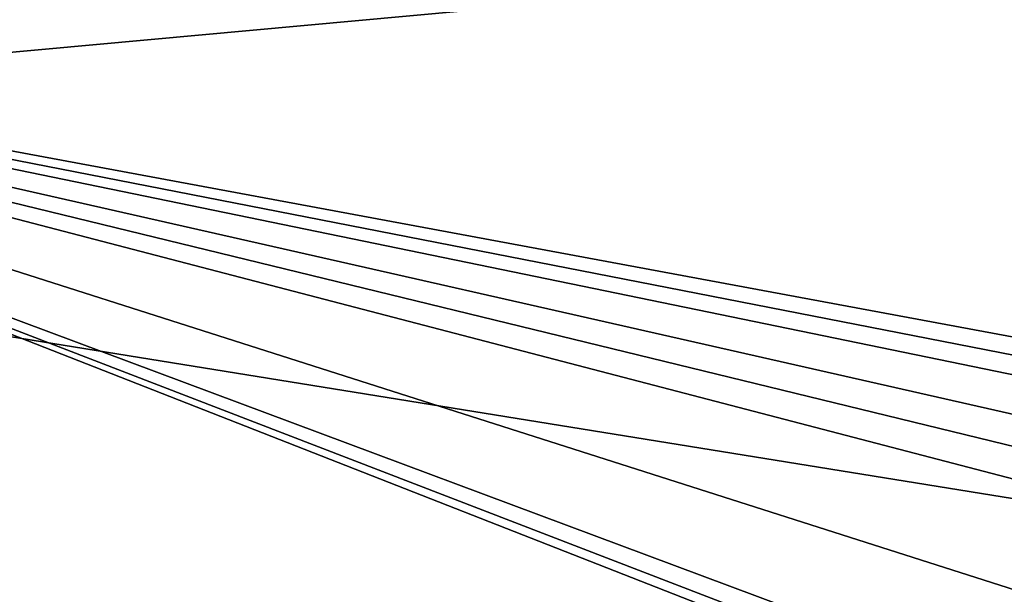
# Model space of a CAD drawing. Header units: millimetres. Extents: x -25 to 71, y -3 to 471.
# Tile 66 of 199: x 53 to 60, y 38 to 42. Entities that reach past the tile are written whole.
import ezdxf

# ---------------------------------------------------------------- set-up
doc = ezdxf.new("R2010")
doc.units = ezdxf.units.MM
doc.header["$LTSCALE"] = 65.185185
doc.layers.add('1041', color=7, linetype='CONTINUOUS')
doc.layers.add('1128', color=7, linetype='CONTINUOUS')

msp = doc.modelspace()

# ---------------------------------------------------------------- linework, layer by layer
at = {"layer": '1041', "linetype": 'CONTINUOUS'}
for points in [[(69.2193, 43.2016, -20.9232), (44.9738, 40.9815, -20.0666), (43.5503, 45.2139, -21.4731), (69.2193, 43.2016, -20.9232)], [(43.5503, 45.2139, 21.4731), (44.9738, 40.9815, 20.0666), (69.2193, 43.2016, 20.9232), (43.5503, 45.2139, 21.4731)], [(69.2193, 37.0687, -17.7984), (44.9738, 40.9815, -20.0666), (69.2193, 43.2016, -20.9232), (69.2193, 37.0687, -17.7984)], [(69.2193, 43.2016, 20.9232), (44.9738, 40.9815, 20.0666), (69.2193, 37.0687, 17.7984), (69.2193, 43.2016, 20.9232)], [(47.5545, 35.4472, -16.499), (44.9738, 40.9815, -20.0666), (69.2193, 37.0687, -17.7984), (47.5545, 35.4472, -16.499)], [(44.9738, 40.9815, 20.0666), (49.4733, 31.3325, 11.6415), (69.2193, 37.0687, 17.7984), (44.9738, 40.9815, 20.0666)]]:
    msp.add_3dface(points, dxfattribs=at)
at = {"layer": '1128', "linetype": 'CONTINUOUS'}
for points in [[(67.8023, 38.2334, 15.3653), (46.6156, 42.1718, 18.3042), (67.8023, 43.788, 18.3291), (67.8023, 38.2334, 15.3653)], [(67.8023, 43.788, -18.3291), (46.6156, 42.1718, -18.3042), (67.8023, 38.2334, -15.3653), (67.8023, 43.788, -18.3291)], [(50.9232, 33.4005, 10.7844), (46.6156, 42.1718, 18.3042), (65.4034, 34.8065, 12.0887), (50.9232, 33.4005, 10.7844)], [(65.4034, 34.8065, 12.0887), (46.6156, 42.1718, 18.3042), (65.1879, 35.0135, 12.3533), (65.4034, 34.8065, 12.0887)], [(65.1879, 35.0135, 12.3533), (46.6156, 42.1718, 18.3042), (65.1131, 35.2639, 12.654), (65.1879, 35.0135, 12.3533)], [(65.1131, 35.2639, 12.654), (46.6156, 42.1718, 18.3042), (65.1131, 36.2655, 13.7345), (65.1131, 35.2639, 12.654)], [(65.1131, 36.2655, 13.7345), (46.6156, 42.1718, 18.3042), (65.1131, 37.346, 14.7361), (65.1131, 36.2655, 13.7345)], [(65.1131, 37.346, 14.7361), (46.6156, 42.1718, 18.3042), (65.188, 37.6467, 14.9865), (65.1131, 37.346, 14.7361)], [(65.188, 37.6467, 14.9865), (46.6156, 42.1718, 18.3042), (65.4035, 37.9113, 15.1935), (65.188, 37.6467, 14.9865)], [(65.4035, 37.9113, 15.1935), (46.6156, 42.1718, 18.3042), (66.0869, 38.1644, 15.3689), (65.4035, 37.9113, 15.1935)], [(66.0869, 38.1644, 15.3689), (46.6156, 42.1718, 18.3042), (66.9446, 38.1989, 15.3671), (66.0869, 38.1644, 15.3689)], [(66.9446, 38.1989, 15.3671), (46.6156, 42.1718, 18.3042), (67.8023, 38.2334, 15.3653), (66.9446, 38.1989, 15.3671)], [(46.6156, 42.1718, -18.3042), (49.1311, 37.049, -15.0327), (66.0869, 38.1644, -15.3689), (46.6156, 42.1718, -18.3042)], [(66.0869, 38.1644, -15.3689), (66.9446, 38.1989, -15.3671), (46.6156, 42.1718, -18.3042), (66.0869, 38.1644, -15.3689)], [(67.8023, 38.2334, -15.3653), (46.6156, 42.1718, -18.3042), (66.9446, 38.1989, -15.3671), (67.8023, 38.2334, -15.3653)], [(66.0869, 38.1644, -15.3689), (49.1311, 37.049, -15.0327), (65.4034, 37.9113, -15.1935), (66.0869, 38.1644, -15.3689)]]:
    msp.add_3dface(points, dxfattribs=at)

doc.saveas('drawing.dxf')
